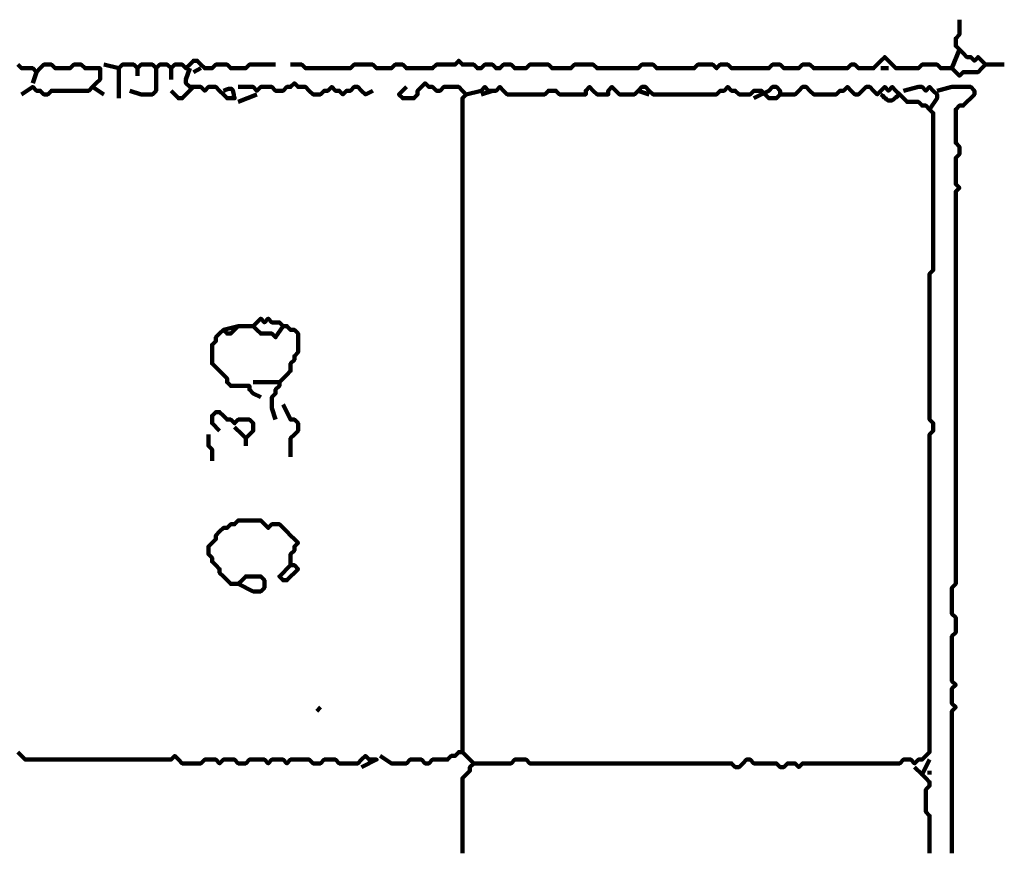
# Model space of a CAD drawing. Header units: metres. Extents: x 3221 to 4131, y 3282 to 4239.
# Tile 84 of 84: x 3335.48 to 3337.91, y 4233.48 to 4235.53. Entities that reach past the tile are written whole.
import ezdxf

# ---------------------------------------------------------------- set-up
doc = ezdxf.new("R2010")
doc.units = ezdxf.units.M
doc.layers.add('P', color=250, linetype='Continuous', lineweight=100)

msp = doc.modelspace()

# ---------------------------------------------------------------- linework, layer by layer
at = {"layer": 'P', "color": 0, "linetype": 'Continuous'}
for points in [[(3337.8031, 4235.5276), (3337.8031, 4235.4906), (3337.7938, 4235.4814), (3337.7938, 4235.4722), (3337.7938, 4235.463), (3337.8031, 4235.4537), (3337.8123, 4235.4445), (3337.8215, 4235.4353), (3337.8308, 4235.4353), (3337.84, 4235.426), (3337.8492, 4235.4353), (3337.8585, 4235.426), (3337.8677, 4235.4168), (3337.8585, 4235.4076), (3337.8492, 4235.3983), (3337.84, 4235.3983), (3337.8308, 4235.3983), (3337.8215, 4235.3983), (3337.8123, 4235.3983), (3337.8031, 4235.3891), (3337.7938, 4235.3983), (3337.7846, 4235.4076), (3337.7754, 4235.4076), (3337.7661, 4235.4076), (3337.7569, 4235.4076), (3337.7477, 4235.4168), (3337.7385, 4235.4168), (3337.7292, 4235.4168), (3337.72, 4235.4168), (3337.7108, 4235.4168), (3337.7015, 4235.4076), (3337.6923, 4235.4076), (3337.6831, 4235.4076), (3337.6738, 4235.4076), (3337.6646, 4235.4076), (3337.6554, 4235.4076), (3337.6461, 4235.4076), (3337.6369, 4235.4168), (3337.6277, 4235.426), (3337.6185, 4235.4353), (3337.6092, 4235.426), (3337.6, 4235.4168), (3337.5908, 4235.4076), (3337.5815, 4235.4076), (3337.5723, 4235.4076), (3337.5631, 4235.4076), (3337.5538, 4235.4076), (3337.5446, 4235.4168), (3337.5354, 4235.4168), (3337.5261, 4235.4076), (3337.5169, 4235.4076), (3337.5077, 4235.4076), (3337.4985, 4235.4076), (3337.4892, 4235.4076), (3337.48, 4235.4076), (3337.4708, 4235.4076), (3337.4615, 4235.4076), (3337.4523, 4235.4076), (3337.4431, 4235.4076), (3337.4338, 4235.4168), (3337.4246, 4235.4168), (3337.4154, 4235.4168), (3337.4061, 4235.4076), (3337.3969, 4235.4076), (3337.3877, 4235.4076), (3337.3785, 4235.4076), (3337.3692, 4235.4076), (3337.36, 4235.4168), (3337.3508, 4235.4168), (3337.3415, 4235.4168), (3337.3323, 4235.4076), (3337.3231, 4235.4076), (3337.3138, 4235.4076), (3337.3046, 4235.4076), (3337.2954, 4235.4076), (3337.2861, 4235.4076), (3337.2769, 4235.4076), (3337.2677, 4235.4076), (3337.2585, 4235.4076), (3337.2492, 4235.4076), (3337.24, 4235.4076), (3337.2308, 4235.4168), (3337.2215, 4235.4168), (3337.2123, 4235.4168), (3337.2031, 4235.4076), (3337.1938, 4235.4168), (3337.1846, 4235.4168), (3337.1754, 4235.4168), (3337.1661, 4235.4168), (3337.1569, 4235.4168), (3337.1477, 4235.4076), (3337.1385, 4235.4076), (3337.1292, 4235.4076), (3337.12, 4235.4076), (3337.1108, 4235.4076), (3337.1015, 4235.4076), (3337.0923, 4235.4076), (3337.0831, 4235.4076), (3337.0738, 4235.4076), (3337.0646, 4235.4076), (3337.0554, 4235.4076), (3337.0461, 4235.4168), (3337.0369, 4235.4168), (3337.0277, 4235.4168), (3337.0185, 4235.4168), (3337.0092, 4235.4076), (3337, 4235.4076), (3336.9908, 4235.4076), (3336.9815, 4235.4076), (3336.9723, 4235.4076), (3336.9631, 4235.4076), (3336.9538, 4235.4076), (3336.9446, 4235.4076), (3336.9354, 4235.4076), (3336.9261, 4235.4076), (3336.9169, 4235.4076), (3336.9077, 4235.4076), (3336.8985, 4235.4168), (3336.8892, 4235.4168), (3336.88, 4235.4168), (3336.8708, 4235.4168), (3336.8615, 4235.4168), (3336.8523, 4235.4168), (3336.8431, 4235.4076), (3336.8338, 4235.4076), (3336.8246, 4235.4076), (3336.8154, 4235.4076), (3336.8061, 4235.4076), (3336.7969, 4235.4076), (3336.7877, 4235.4168), (3336.7785, 4235.4168), (3336.7692, 4235.4168), (3336.76, 4235.4168), (3336.7508, 4235.4168), (3336.7415, 4235.4168), (3336.7323, 4235.4076), (3336.7231, 4235.4076), (3336.7138, 4235.4076), (3336.7046, 4235.4076), (3336.6954, 4235.4168), (3336.6861, 4235.4168), (3336.6769, 4235.4168), (3336.6677, 4235.4076), (3336.6585, 4235.4076), (3336.6492, 4235.4168), (3336.64, 4235.4168), (3336.6308, 4235.4168), (3336.6215, 4235.4076), (3336.6123, 4235.4076), (3336.6031, 4235.4168), (3336.5938, 4235.4168), (3336.5846, 4235.4168), (3336.5754, 4235.4168), (3336.5661, 4235.426), (3336.5569, 4235.4168), (3336.5477, 4235.4168), (3336.5385, 4235.4168), (3336.5292, 4235.4168), (3336.52, 4235.4168), (3336.5108, 4235.4168), (3336.5015, 4235.4076), (3336.4923, 4235.4076), (3336.4831, 4235.4076), (3336.4738, 4235.4076), (3336.4646, 4235.4076), (3336.4554, 4235.4076), (3336.4461, 4235.4076), (3336.4369, 4235.4076), (3336.4277, 4235.4168), (3336.4185, 4235.4168), (3336.4092, 4235.4168), (3336.4, 4235.4076), (3336.3908, 4235.4076), (3336.3815, 4235.4076), (3336.3723, 4235.4076), (3336.3631, 4235.4076), (3336.3538, 4235.4168), (3336.3446, 4235.4168), (3336.3354, 4235.4168), (3336.3261, 4235.4168), (3336.3169, 4235.4168), (3336.3077, 4235.4168), (3336.2985, 4235.4076), (3336.2892, 4235.4076), (3336.28, 4235.4076), (3336.2708, 4235.4076), (3336.2615, 4235.4076), (3336.2523, 4235.4076), (3336.2431, 4235.4076), (3336.2338, 4235.4076), (3336.2246, 4235.4076), (3336.2154, 4235.4076), (3336.2061, 4235.4076), (3336.1969, 4235.4076), (3336.1877, 4235.4076), (3336.1785, 4235.4168), (3336.1508, 4235.4168)], [(3337.8031, 4235.4537), (3337.7846, 4235.4076)], [(3335.4769, 4235.4168), (3335.4861, 4235.4076), (3335.4954, 4235.4076), (3335.5046, 4235.4076), (3335.5138, 4235.4076), (3335.5231, 4235.3983), (3335.5323, 4235.4076), (3335.5415, 4235.4168), (3335.5508, 4235.4168), (3335.56, 4235.4168), (3335.5692, 4235.4076), (3335.5785, 4235.4076), (3335.5877, 4235.4076), (3335.5969, 4235.4076), (3335.6061, 4235.4076), (3335.6154, 4235.4168), (3335.6246, 4235.4168), (3335.6338, 4235.4168), (3335.6431, 4235.4076), (3335.6523, 4235.4076), (3335.6615, 4235.4076), (3335.6708, 4235.4076), (3335.68, 4235.4076), (3335.68, 4235.3983), (3335.68, 4235.3891), (3335.68, 4235.3799), (3335.6708, 4235.3706), (3335.6615, 4235.3614), (3335.6523, 4235.3522), (3335.6431, 4235.3522), (3335.6338, 4235.3522), (3335.6246, 4235.3522), (3335.6154, 4235.3522), (3335.6061, 4235.3522), (3335.5969, 4235.3522), (3335.5877, 4235.3522), (3335.5785, 4235.3522), (3335.5692, 4235.3522), (3335.56, 4235.3522), (3335.5508, 4235.343), (3335.5415, 4235.343), (3335.5323, 4235.3522), (3335.5231, 4235.3522), (3335.5138, 4235.3614), (3335.4861, 4235.343)], [(3335.6892, 4235.4168), (3335.7261, 4235.4076), (3335.7354, 4235.4168), (3335.7446, 4235.4168), (3335.7538, 4235.4168), (3335.7631, 4235.4168), (3335.7723, 4235.4076), (3335.7815, 4235.4168), (3335.7908, 4235.4168), (3335.8, 4235.4168), (3335.8092, 4235.4168), (3335.8185, 4235.4076), (3335.8277, 4235.4168), (3335.8369, 4235.4168), (3335.8461, 4235.4168), (3335.8554, 4235.4076), (3335.8646, 4235.4168), (3335.8738, 4235.4168), (3335.8831, 4235.4168), (3335.8923, 4235.4076), (3335.9015, 4235.4168), (3335.9108, 4235.426), (3335.92, 4235.426), (3335.9292, 4235.4168), (3335.9385, 4235.4076), (3335.9477, 4235.4076), (3335.9569, 4235.4076), (3335.9661, 4235.4168), (3335.9754, 4235.4168), (3335.9846, 4235.4168), (3335.9938, 4235.4168), (3336.0031, 4235.4076), (3336.0123, 4235.4076), (3336.0215, 4235.4076), (3336.0308, 4235.4076), (3336.04, 4235.4076), (3336.0492, 4235.4168), (3336.0585, 4235.4168), (3336.0677, 4235.4168), (3336.0769, 4235.4168), (3336.1138, 4235.4168)], [(3335.7261, 4235.4076), (3335.7261, 4235.3799), (3335.7261, 4235.3706), (3335.7261, 4235.3337)], [(3335.8185, 4235.4076), (3335.8185, 4235.3706), (3335.8185, 4235.3614), (3335.8185, 4235.3522), (3335.8092, 4235.343), (3335.8, 4235.343), (3335.7908, 4235.343), (3335.7815, 4235.343), (3335.7538, 4235.3522)], [(3335.7723, 4235.4076), (3335.7723, 4235.3891)], [(3335.8554, 4235.4076), (3335.8554, 4235.3799)], [(3335.9015, 4235.4076), (3335.8923, 4235.3799), (3335.8923, 4235.3706), (3335.9015, 4235.3614), (3335.9108, 4235.3614), (3335.92, 4235.3614), (3335.9292, 4235.3614), (3335.9385, 4235.3522), (3335.9477, 4235.3614), (3335.9569, 4235.3614), (3335.9661, 4235.3614), (3335.9754, 4235.3522), (3335.9846, 4235.343), (3335.9938, 4235.3337), (3336.0031, 4235.3337), (3336.0123, 4235.3337), (3336.0108, 4235.3383), (3336.0108, 4235.343), (3336.0092, 4235.3491), (3336.0077, 4235.3537), (3336.0046, 4235.3568), (3336.0015, 4235.3568), (3335.9985, 4235.3568), (3335.9923, 4235.3553), (3335.9892, 4235.3537), (3335.9846, 4235.3522)], [(3335.9108, 4235.3983), (3335.9292, 4235.4076)], [(3337.6092, 4235.4076), (3337.6277, 4235.4076)], [(3337.8677, 4235.4168), (3337.9138, 4235.4168)], [(3335.5231, 4235.3983), (3335.5138, 4235.3706)], [(3335.6615, 4235.3614), (3335.6892, 4235.343)], [(3335.9108, 4235.3614), (3335.8923, 4235.343), (3335.8831, 4235.3337), (3335.8738, 4235.3337), (3335.8554, 4235.3522)], [(3336.0215, 4235.3614), (3336.0585, 4235.3614), (3336.0677, 4235.3522), (3336.0769, 4235.3614), (3336.0861, 4235.3614), (3336.0954, 4235.3614), (3336.1046, 4235.3614), (3336.1138, 4235.3522), (3336.1231, 4235.3522), (3336.1323, 4235.3522), (3336.1415, 4235.3614), (3336.1508, 4235.3614), (3336.16, 4235.3706), (3336.1692, 4235.3614), (3336.1785, 4235.3614), (3336.1877, 4235.3614), (3336.1969, 4235.3522), (3336.2061, 4235.343), (3336.2154, 4235.343), (3336.2246, 4235.343), (3336.2338, 4235.3522), (3336.2431, 4235.3522), (3336.2523, 4235.3614), (3336.2615, 4235.3522), (3336.2708, 4235.3522), (3336.28, 4235.343), (3336.2892, 4235.3522), (3336.2985, 4235.3522), (3336.3077, 4235.3614), (3336.3169, 4235.3614), (3336.3261, 4235.3522), (3336.3354, 4235.343), (3336.3538, 4235.3522)], [(3336.4369, 4235.3614), (3336.4185, 4235.343), (3336.4277, 4235.3337), (3336.4369, 4235.3337), (3336.4461, 4235.3337), (3336.4554, 4235.3337), (3336.4646, 4235.343), (3336.4646, 4235.3522), (3336.4738, 4235.3614), (3336.4831, 4235.3706), (3336.4923, 4235.3614), (3336.5015, 4235.3614), (3336.5108, 4235.3522), (3336.52, 4235.3522), (3336.5292, 4235.3614), (3336.5385, 4235.3614), (3336.5477, 4235.3614), (3336.5569, 4235.3614), (3336.5661, 4235.3614), (3336.5754, 4235.3522), (3336.5846, 4235.343), (3336.5754, 4235.3337), (3336.5754, 4235.3245), (3336.5754, 4235.3153), (3336.5754, 4235.306), (3336.5754, 4235.2968), (3336.5754, 4235.2876), (3336.5754, 4235.2783), (3336.5754, 4235.2691), (3336.5754, 4235.2599), (3336.5754, 4235.2506), (3336.5754, 4235.2414), (3336.5754, 4235.2322), (3336.5754, 4235.223), (3336.5754, 4235.2137), (3336.5754, 4235.2045), (3336.5754, 4235.1953), (3336.5754, 4235.186), (3336.5754, 4235.1768), (3336.5754, 4235.1676), (3336.5754, 4235.1583), (3336.5754, 4235.1491), (3336.5754, 4235.1399), (3336.5754, 4235.1306), (3336.5754, 4235.1214), (3336.5754, 4235.1122), (3336.5754, 4235.103), (3336.5754, 4235.0937), (3336.5754, 4235.0845), (3336.5754, 4235.0753), (3336.5754, 4235.066), (3336.5754, 4235.0568), (3336.5754, 4235.0476), (3336.5754, 4235.0383), (3336.5754, 4235.0291), (3336.5754, 4235.0199), (3336.5754, 4235.0106), (3336.5754, 4235.0014), (3336.5754, 4234.9922), (3336.5754, 4234.983), (3336.5754, 4234.9737), (3336.5754, 4234.9645), (3336.5754, 4234.9553), (3336.5754, 4234.946), (3336.5754, 4234.9368), (3336.5754, 4234.9276), (3336.5754, 4234.9183), (3336.5754, 4234.9091), (3336.5754, 4234.8999), (3336.5754, 4234.8906), (3336.5754, 4234.8814), (3336.5754, 4234.8722), (3336.5754, 4234.863), (3336.5754, 4234.8537), (3336.5754, 4234.8445), (3336.5754, 4234.8353), (3336.5754, 4234.826), (3336.5754, 4234.8168), (3336.5754, 4234.8076), (3336.5754, 4234.7983), (3336.5754, 4234.7891), (3336.5754, 4234.7799), (3336.5754, 4234.7706), (3336.5754, 4234.7614), (3336.5754, 4234.7522), (3336.5754, 4234.743), (3336.5754, 4234.7337), (3336.5754, 4234.7245), (3336.5754, 4234.7153), (3336.5754, 4234.706), (3336.5754, 4234.6968), (3336.5754, 4234.6876), (3336.5754, 4234.6783), (3336.5754, 4234.6691), (3336.5754, 4234.6599), (3336.5754, 4234.6506), (3336.5754, 4234.6414), (3336.5754, 4234.6322), (3336.5754, 4234.623), (3336.5754, 4234.6137), (3336.5754, 4234.6045), (3336.5754, 4234.5953), (3336.5754, 4234.586), (3336.5754, 4234.5768), (3336.5754, 4234.5676), (3336.5754, 4234.5583), (3336.5754, 4234.5491), (3336.5754, 4234.5399), (3336.5754, 4234.5306), (3336.5754, 4234.5214), (3336.5754, 4234.5122), (3336.5754, 4234.503), (3336.5754, 4234.4937), (3336.5754, 4234.4845), (3336.5754, 4234.4753), (3336.5754, 4234.466), (3336.5754, 4234.4568), (3336.5754, 4234.4476), (3336.5754, 4234.4383), (3336.5754, 4234.4291), (3336.5754, 4234.4199), (3336.5754, 4234.4106), (3336.5754, 4234.4014), (3336.5754, 4234.3922), (3336.5754, 4234.383), (3336.5754, 4234.3737), (3336.5754, 4234.3645), (3336.5754, 4234.3553), (3336.5754, 4234.346), (3336.5754, 4234.3368), (3336.5754, 4234.3276), (3336.5754, 4234.3183), (3336.5754, 4234.3091), (3336.5754, 4234.2999), (3336.5754, 4234.2906), (3336.5754, 4234.2814), (3336.5754, 4234.2722), (3336.5754, 4234.263), (3336.5754, 4234.2537), (3336.5754, 4234.2445), (3336.5754, 4234.2353), (3336.5754, 4234.226), (3336.5754, 4234.2168), (3336.5754, 4234.2076), (3336.5754, 4234.1983), (3336.5754, 4234.1891), (3336.5754, 4234.1799), (3336.5754, 4234.1706), (3336.5754, 4234.1614), (3336.5754, 4234.1522), (3336.5754, 4234.143), (3336.5754, 4234.1337), (3336.5754, 4234.1245), (3336.5754, 4234.1153), (3336.5754, 4234.106), (3336.5754, 4234.0968), (3336.5754, 4234.0876), (3336.5754, 4234.0783), (3336.5754, 4234.0691), (3336.5754, 4234.0599), (3336.5754, 4234.0506), (3336.5754, 4234.0414), (3336.5754, 4234.0322), (3336.5754, 4234.023), (3336.5754, 4234.0137), (3336.5754, 4234.0045), (3336.5754, 4233.9953), (3336.5754, 4233.986), (3336.5754, 4233.9768), (3336.5754, 4233.9676), (3336.5754, 4233.9583), (3336.5754, 4233.9491), (3336.5754, 4233.9399), (3336.5754, 4233.9306), (3336.5754, 4233.9214), (3336.5754, 4233.9122), (3336.5754, 4233.903), (3336.5754, 4233.8937), (3336.5754, 4233.8845), (3336.5754, 4233.8753), (3336.5754, 4233.866), (3336.5754, 4233.8568), (3336.5754, 4233.8476), (3336.5754, 4233.8383), (3336.5754, 4233.8291), (3336.5754, 4233.8199), (3336.5754, 4233.8106), (3336.5754, 4233.8014), (3336.5754, 4233.7922), (3336.5754, 4233.783), (3336.5754, 4233.7737), (3336.5754, 4233.7645), (3336.5754, 4233.7553), (3336.5754, 4233.746), (3336.5754, 4233.7368), (3336.5754, 4233.7276), (3336.5754, 4233.7183), (3336.5661, 4233.7183), (3336.5569, 4233.7091), (3336.5477, 4233.7091), (3336.5385, 4233.6999), (3336.5292, 4233.6999), (3336.52, 4233.6999), (3336.5108, 4233.6999), (3336.5015, 4233.6999), (3336.4923, 4233.6906), (3336.4831, 4233.6906), (3336.4738, 4233.6999), (3336.4646, 4233.6999), (3336.4554, 4233.6999), (3336.4461, 4233.6999), (3336.4369, 4233.6906), (3336.4277, 4233.6906), (3336.4185, 4233.6906), (3336.4092, 4233.6906), (3336.4, 4233.6906), (3336.3723, 4233.7091)], [(3337.36, 4235.343), (3337.3969, 4235.343), (3337.4061, 4235.3522), (3337.4154, 4235.3614), (3337.4246, 4235.3614), (3337.4338, 4235.3522), (3337.4431, 4235.343), (3337.4523, 4235.343), (3337.4615, 4235.343), (3337.4708, 4235.343), (3337.48, 4235.343), (3337.4892, 4235.343), (3337.4985, 4235.343), (3337.5077, 4235.3522), (3337.5169, 4235.3522), (3337.5261, 4235.3614), (3337.5354, 4235.3522), (3337.5446, 4235.343), (3337.5538, 4235.343), (3337.5631, 4235.3522), (3337.5723, 4235.3614), (3337.5815, 4235.3614), (3337.5908, 4235.3522), (3337.6, 4235.343), (3337.6092, 4235.3522), (3337.6185, 4235.3614), (3337.6277, 4235.3522), (3337.6369, 4235.3614), (3337.6461, 4235.3522), (3337.6554, 4235.343), (3337.6646, 4235.3337), (3337.6738, 4235.3245), (3337.6831, 4235.3245), (3337.6923, 4235.3245), (3337.7015, 4235.3245), (3337.7108, 4235.3153), (3337.72, 4235.3153), (3337.7292, 4235.306), (3337.7385, 4235.2968), (3337.7385, 4235.2876), (3337.7385, 4235.2783), (3337.7385, 4235.2691), (3337.7385, 4235.2599), (3337.7385, 4235.2506), (3337.7385, 4235.2414), (3337.7385, 4235.2322), (3337.7385, 4235.223), (3337.7385, 4235.2137), (3337.7385, 4235.2045), (3337.7385, 4235.1953), (3337.7385, 4235.186), (3337.7385, 4235.1768), (3337.7385, 4235.1676), (3337.7385, 4235.1583), (3337.7385, 4235.1491), (3337.7385, 4235.1399), (3337.7385, 4235.1306), (3337.7385, 4235.1214), (3337.7385, 4235.1122), (3337.7385, 4235.103), (3337.7385, 4235.0937), (3337.7385, 4235.0845), (3337.7385, 4235.0753), (3337.7385, 4235.066), (3337.7385, 4235.0568), (3337.7385, 4235.0476), (3337.7385, 4235.0383), (3337.7385, 4235.0291), (3337.7385, 4235.0199), (3337.7385, 4235.0106), (3337.7385, 4235.0014), (3337.7385, 4234.9922), (3337.7385, 4234.983), (3337.7385, 4234.9737), (3337.7385, 4234.9645), (3337.7385, 4234.9553), (3337.7385, 4234.946), (3337.7385, 4234.9368), (3337.7385, 4234.9276), (3337.7385, 4234.9183), (3337.7385, 4234.9091), (3337.7292, 4234.8999), (3337.7292, 4234.8906), (3337.7292, 4234.8814), (3337.7292, 4234.8722), (3337.7292, 4234.863), (3337.7292, 4234.8537), (3337.7292, 4234.8445), (3337.7292, 4234.8353), (3337.7292, 4234.826), (3337.7292, 4234.8168), (3337.7292, 4234.8076), (3337.7292, 4234.7983), (3337.7292, 4234.7891), (3337.7292, 4234.7799), (3337.7292, 4234.7706), (3337.7292, 4234.7614), (3337.7292, 4234.7522), (3337.7292, 4234.743), (3337.7292, 4234.7337), (3337.7292, 4234.7245), (3337.7292, 4234.7153), (3337.7292, 4234.706), (3337.7292, 4234.6968), (3337.7292, 4234.6876), (3337.7292, 4234.6783), (3337.7292, 4234.6691), (3337.7292, 4234.6599), (3337.7292, 4234.6506), (3337.7292, 4234.6414), (3337.7292, 4234.6322), (3337.7292, 4234.623), (3337.7292, 4234.6137), (3337.7292, 4234.6045), (3337.7292, 4234.5953), (3337.7292, 4234.586), (3337.7292, 4234.5768), (3337.7292, 4234.5676), (3337.7292, 4234.5583), (3337.7292, 4234.5491), (3337.7292, 4234.5399), (3337.7385, 4234.5306), (3337.7385, 4234.5214), (3337.7385, 4234.5122), (3337.7292, 4234.503), (3337.7292, 4234.4937), (3337.7292, 4234.4845), (3337.7292, 4234.4753), (3337.7292, 4234.466), (3337.7292, 4234.4568), (3337.7292, 4234.4476), (3337.7292, 4234.4383), (3337.7292, 4234.4291), (3337.7292, 4234.4199), (3337.7292, 4234.4106), (3337.7292, 4234.4014), (3337.7292, 4234.3922), (3337.7292, 4234.383), (3337.7292, 4234.3737), (3337.7292, 4234.3645), (3337.7292, 4234.3553), (3337.7292, 4234.346), (3337.7292, 4234.3368), (3337.7292, 4234.3276), (3337.7292, 4234.3183), (3337.7292, 4234.3091), (3337.7292, 4234.2999), (3337.7292, 4234.2906), (3337.7292, 4234.2814), (3337.7292, 4234.2722), (3337.7292, 4234.263), (3337.7292, 4234.2537), (3337.7292, 4234.2445), (3337.7292, 4234.2353), (3337.7292, 4234.226), (3337.7292, 4234.2168), (3337.7292, 4234.2076), (3337.7292, 4234.1983), (3337.7292, 4234.1891), (3337.7292, 4234.1799), (3337.7292, 4234.1706), (3337.7292, 4234.1614), (3337.7292, 4234.1522), (3337.7292, 4234.143), (3337.7292, 4234.1337), (3337.7292, 4234.1245), (3337.7292, 4234.1153), (3337.7292, 4234.106), (3337.7292, 4234.0968), (3337.7292, 4234.0876), (3337.7292, 4234.0783), (3337.7292, 4234.0691), (3337.7292, 4234.0599), (3337.7292, 4234.0506), (3337.7292, 4234.0414), (3337.7292, 4234.0322), (3337.7292, 4234.023), (3337.7292, 4234.0137), (3337.7292, 4234.0045), (3337.7292, 4233.9953), (3337.7292, 4233.986), (3337.7292, 4233.9768), (3337.7292, 4233.9676), (3337.7292, 4233.9583), (3337.7292, 4233.9491), (3337.7292, 4233.9399), (3337.7292, 4233.9306), (3337.7292, 4233.9214), (3337.7292, 4233.9122), (3337.7292, 4233.903), (3337.7292, 4233.8937), (3337.7292, 4233.8845), (3337.7292, 4233.8753), (3337.7292, 4233.866), (3337.7292, 4233.8568), (3337.7292, 4233.8476), (3337.7292, 4233.8383), (3337.7292, 4233.8291), (3337.7292, 4233.8199), (3337.7292, 4233.8106), (3337.7292, 4233.8014), (3337.7292, 4233.7922), (3337.7292, 4233.783), (3337.7292, 4233.7737), (3337.7292, 4233.7645), (3337.7292, 4233.7553), (3337.7292, 4233.746), (3337.7292, 4233.7368), (3337.7292, 4233.7276), (3337.7292, 4233.7183), (3337.72, 4233.7091), (3337.7108, 4233.6999), (3337.7015, 4233.6999), (3337.6923, 4233.6906), (3337.6831, 4233.6999), (3337.6738, 4233.6999), (3337.6646, 4233.6999), (3337.6554, 4233.6906), (3337.6461, 4233.6906), (3337.6369, 4233.6906), (3337.6277, 4233.6906), (3337.6185, 4233.6906), (3337.6092, 4233.6906), (3337.6, 4233.6906), (3337.5908, 4233.6906), (3337.5815, 4233.6906), (3337.5723, 4233.6906), (3337.5631, 4233.6906), (3337.5538, 4233.6906), (3337.5446, 4233.6906), (3337.5354, 4233.6906), (3337.5261, 4233.6906), (3337.5169, 4233.6906), (3337.5077, 4233.6906), (3337.4985, 4233.6906), (3337.4892, 4233.6906), (3337.48, 4233.6906), (3337.4708, 4233.6906), (3337.4615, 4233.6906), (3337.4523, 4233.6906), (3337.4431, 4233.6906), (3337.4338, 4233.6906), (3337.4246, 4233.6906), (3337.4154, 4233.6906), (3337.4061, 4233.6814), (3337.3969, 4233.6906), (3337.3877, 4233.6906), (3337.3785, 4233.6906), (3337.3692, 4233.6814), (3337.36, 4233.6814), (3337.3508, 4233.6906), (3337.3415, 4233.6906), (3337.3323, 4233.6906), (3337.3231, 4233.6906), (3337.3138, 4233.6906), (3337.3046, 4233.6906), (3337.2954, 4233.6906), (3337.2861, 4233.6999), (3337.2769, 4233.6999), (3337.2677, 4233.6906), (3337.2585, 4233.6814), (3337.2492, 4233.6814), (3337.24, 4233.6906), (3337.2308, 4233.6906), (3337.2215, 4233.6906), (3337.2123, 4233.6906), (3337.2031, 4233.6906), (3337.1938, 4233.6906), (3337.1846, 4233.6906), (3337.1754, 4233.6906), (3337.1661, 4233.6906), (3337.1569, 4233.6906), (3337.1477, 4233.6906), (3337.1385, 4233.6906), (3337.1292, 4233.6906), (3337.12, 4233.6906), (3337.1108, 4233.6906), (3337.1015, 4233.6906), (3337.0923, 4233.6906), (3337.0831, 4233.6906), (3337.0738, 4233.6906), (3337.0646, 4233.6906), (3337.0554, 4233.6906), (3337.0461, 4233.6906), (3337.0369, 4233.6906), (3337.0277, 4233.6906), (3337.0185, 4233.6906), (3337.0092, 4233.6906), (3337, 4233.6906), (3336.9908, 4233.6906), (3336.9815, 4233.6906), (3336.9723, 4233.6906), (3336.9631, 4233.6906), (3336.9538, 4233.6906), (3336.9446, 4233.6906), (3336.9354, 4233.6906), (3336.9261, 4233.6906), (3336.9169, 4233.6906), (3336.9077, 4233.6906), (3336.8985, 4233.6906), (3336.8892, 4233.6906), (3336.88, 4233.6906), (3336.8708, 4233.6906), (3336.8615, 4233.6906), (3336.8523, 4233.6906), (3336.8431, 4233.6906), (3336.8338, 4233.6906), (3336.8246, 4233.6906), (3336.8154, 4233.6906), (3336.8061, 4233.6906), (3336.7969, 4233.6906), (3336.7877, 4233.6906), (3336.7785, 4233.6906), (3336.7692, 4233.6906), (3336.76, 4233.6906), (3336.7508, 4233.6906), (3336.7415, 4233.6906), (3336.7323, 4233.6999), (3336.7231, 4233.6999), (3336.7138, 4233.6999), (3336.7046, 4233.6999), (3336.6954, 4233.6906), (3336.6861, 4233.6906), (3336.6769, 4233.6906), (3336.6677, 4233.6906), (3336.6585, 4233.6906), (3336.6492, 4233.6906), (3336.64, 4233.6906), (3336.6308, 4233.6906), (3336.6215, 4233.6906), (3336.6123, 4233.6906), (3336.6031, 4233.6906), (3336.5938, 4233.6814), (3336.5938, 4233.6722), (3336.5846, 4233.663), (3336.5754, 4233.6537), (3336.5754, 4233.6445), (3336.5754, 4233.6353), (3336.5754, 4233.626), (3336.5754, 4233.6168), (3336.5754, 4233.6076), (3336.5754, 4233.5983), (3336.5754, 4233.5891), (3336.5754, 4233.5799), (3336.5754, 4233.5706), (3336.5754, 4233.5614), (3336.5754, 4233.5522), (3336.5754, 4233.543), (3336.5754, 4233.5337), (3336.5754, 4233.5245), (3336.5754, 4233.5153), (3336.5754, 4233.506), (3336.5754, 4233.4968), (3336.5754, 4233.4876), (3336.5754, 4233.4783), (3336.5754, 4233.4691)], [(3336.5846, 4235.343), (3336.6215, 4235.3522), (3336.6308, 4235.3614), (3336.64, 4235.3522), (3336.6492, 4235.3522), (3336.6585, 4235.3522), (3336.6677, 4235.3614), (3336.6769, 4235.3522), (3336.6861, 4235.343), (3336.6954, 4235.343), (3336.7046, 4235.343), (3336.7138, 4235.343), (3336.7231, 4235.343), (3336.7323, 4235.343), (3336.7415, 4235.343), (3336.7508, 4235.343), (3336.76, 4235.343), (3336.7692, 4235.343), (3336.7785, 4235.343), (3336.7877, 4235.3522), (3336.7969, 4235.3522), (3336.8061, 4235.3522), (3336.8154, 4235.343), (3336.8246, 4235.343), (3336.8338, 4235.343), (3336.8431, 4235.343), (3336.8523, 4235.343), (3336.8615, 4235.343), (3336.8708, 4235.343), (3336.88, 4235.343), (3336.88, 4235.3522), (3336.8892, 4235.3614), (3336.8985, 4235.3522), (3336.9077, 4235.343), (3336.9169, 4235.343), (3336.9261, 4235.343), (3336.9354, 4235.343), (3336.9354, 4235.3522), (3336.9446, 4235.3614), (3336.9538, 4235.3522), (3336.9631, 4235.343), (3336.9723, 4235.343), (3336.9815, 4235.343), (3336.9908, 4235.343), (3337, 4235.343), (3337.0092, 4235.3522), (3337.0185, 4235.3614), (3337.0277, 4235.3614), (3337.0369, 4235.3522), (3337.0461, 4235.343), (3337.0554, 4235.343), (3337.0646, 4235.343), (3337.0738, 4235.343), (3337.0831, 4235.343), (3337.0923, 4235.343), (3337.1015, 4235.343), (3337.1108, 4235.343), (3337.12, 4235.343), (3337.1292, 4235.343), (3337.1385, 4235.343), (3337.1477, 4235.343), (3337.1569, 4235.343), (3337.1661, 4235.343), (3337.1754, 4235.343), (3337.1846, 4235.343), (3337.1938, 4235.343), (3337.2031, 4235.343), (3337.2123, 4235.3522), (3337.2215, 4235.3522), (3337.2308, 4235.3614), (3337.24, 4235.3522), (3337.2492, 4235.3522), (3337.2585, 4235.343), (3337.2677, 4235.343), (3337.2769, 4235.343), (3337.2861, 4235.343), (3337.2954, 4235.3522), (3337.3046, 4235.3522), (3337.3138, 4235.3522), (3337.3231, 4235.343), (3337.3323, 4235.3337), (3337.3415, 4235.3337), (3337.3508, 4235.3337), (3337.36, 4235.343), (3337.36, 4235.3522), (3337.3508, 4235.3614), (3337.3415, 4235.3614), (3337.3323, 4235.3522), (3337.2954, 4235.3337)], [(3337.6646, 4235.3522), (3337.7015, 4235.3614), (3337.7108, 4235.3614), (3337.72, 4235.3522), (3337.7292, 4235.3614), (3337.7385, 4235.3522), (3337.7477, 4235.343), (3337.7477, 4235.3337), (3337.7292, 4235.306)], [(3337.7477, 4235.3522), (3337.7846, 4235.3614), (3337.7938, 4235.3614), (3337.8031, 4235.3614), (3337.8123, 4235.3614), (3337.8215, 4235.3614), (3337.8308, 4235.3614), (3337.84, 4235.3522), (3337.84, 4235.343), (3337.8308, 4235.3337), (3337.8215, 4235.3245), (3337.8123, 4235.3153), (3337.8031, 4235.3153), (3337.7938, 4235.306), (3337.7938, 4235.2968), (3337.7938, 4235.2876), (3337.7938, 4235.2783), (3337.7938, 4235.2691), (3337.7938, 4235.2599), (3337.7938, 4235.2506), (3337.7938, 4235.2414), (3337.7938, 4235.2322), (3337.7938, 4235.223), (3337.8031, 4235.2137), (3337.8031, 4235.2045), (3337.8031, 4235.1953), (3337.7938, 4235.186), (3337.7938, 4235.1768), (3337.7938, 4235.1676), (3337.7938, 4235.1583), (3337.7938, 4235.1491), (3337.7938, 4235.1399), (3337.7938, 4235.1306), (3337.7938, 4235.1214), (3337.8031, 4235.1122), (3337.7938, 4235.103), (3337.7938, 4235.0937), (3337.7938, 4235.0845), (3337.7938, 4235.0753), (3337.7938, 4235.066), (3337.7938, 4235.0568), (3337.7938, 4235.0476), (3337.7938, 4235.0383), (3337.7938, 4235.0291), (3337.7938, 4235.0199), (3337.7938, 4235.0106), (3337.7938, 4235.0014), (3337.7938, 4234.9922), (3337.7938, 4234.983), (3337.7938, 4234.9737), (3337.7938, 4234.9645), (3337.7938, 4234.9553), (3337.7938, 4234.946), (3337.7938, 4234.9368), (3337.7938, 4234.9276), (3337.7938, 4234.9183), (3337.7938, 4234.9091), (3337.7938, 4234.8999), (3337.7938, 4234.8906), (3337.7938, 4234.8814), (3337.7938, 4234.8722), (3337.7938, 4234.863), (3337.7938, 4234.8537), (3337.7938, 4234.8445), (3337.7938, 4234.8353), (3337.7938, 4234.826), (3337.7938, 4234.8168), (3337.7938, 4234.8076), (3337.7938, 4234.7983), (3337.7938, 4234.7891), (3337.7938, 4234.7799), (3337.7938, 4234.7706), (3337.7938, 4234.7614), (3337.7938, 4234.7522), (3337.7938, 4234.743), (3337.7938, 4234.7337), (3337.7938, 4234.7245), (3337.7938, 4234.7153), (3337.7938, 4234.706), (3337.7938, 4234.6968), (3337.7938, 4234.6876), (3337.7938, 4234.6783), (3337.7938, 4234.6691), (3337.7938, 4234.6599), (3337.7938, 4234.6506), (3337.7938, 4234.6414), (3337.7938, 4234.6322), (3337.7938, 4234.623), (3337.7938, 4234.6137), (3337.7938, 4234.6045), (3337.7938, 4234.5953), (3337.7938, 4234.586), (3337.7938, 4234.5768), (3337.7938, 4234.5676), (3337.7938, 4234.5583), (3337.7938, 4234.5491), (3337.7938, 4234.5399), (3337.7938, 4234.5306), (3337.7938, 4234.5214), (3337.7938, 4234.5122), (3337.7938, 4234.503), (3337.7938, 4234.4937), (3337.7938, 4234.4845), (3337.7938, 4234.4753), (3337.7938, 4234.466), (3337.7938, 4234.4568), (3337.7938, 4234.4476), (3337.7938, 4234.4383), (3337.7938, 4234.4291), (3337.7938, 4234.4199), (3337.7938, 4234.4106), (3337.7938, 4234.4014), (3337.7938, 4234.3922), (3337.7938, 4234.383), (3337.7938, 4234.3737), (3337.7938, 4234.3645), (3337.7938, 4234.3553), (3337.7938, 4234.346), (3337.7938, 4234.3368), (3337.7938, 4234.3276), (3337.7938, 4234.3183), (3337.7938, 4234.3091), (3337.7938, 4234.2999), (3337.7938, 4234.2906), (3337.7938, 4234.2814), (3337.7938, 4234.2722), (3337.7938, 4234.263), (3337.7938, 4234.2537), (3337.7938, 4234.2445), (3337.7938, 4234.2353), (3337.7938, 4234.226), (3337.7938, 4234.2168), (3337.7938, 4234.2076), (3337.7938, 4234.1983), (3337.7938, 4234.1891), (3337.7938, 4234.1799), (3337.7938, 4234.1706), (3337.7938, 4234.1614), (3337.7938, 4234.1522), (3337.7938, 4234.143), (3337.7938, 4234.1337), (3337.7846, 4234.1245), (3337.7846, 4234.1153), (3337.7846, 4234.106), (3337.7846, 4234.0968), (3337.7846, 4234.0876), (3337.7846, 4234.0783), (3337.7846, 4234.0691), (3337.7846, 4234.0599), (3337.7938, 4234.0506), (3337.7938, 4234.0414), (3337.7938, 4234.0322), (3337.7938, 4234.023), (3337.7938, 4234.0137), (3337.7846, 4234.0045), (3337.7846, 4233.9953), (3337.7846, 4233.986), (3337.7846, 4233.9768), (3337.7846, 4233.9676), (3337.7846, 4233.9583), (3337.7846, 4233.9491), (3337.7846, 4233.9399), (3337.7846, 4233.9306), (3337.7846, 4233.9214), (3337.7846, 4233.9122), (3337.7846, 4233.903), (3337.7846, 4233.8937), (3337.7938, 4233.8845), (3337.7846, 4233.8753), (3337.7846, 4233.866), (3337.7846, 4233.8568), (3337.7846, 4233.8476), (3337.7846, 4233.8383), (3337.7938, 4233.8291), (3337.7846, 4233.8199), (3337.7846, 4233.8106), (3337.7846, 4233.8014), (3337.7846, 4233.7922), (3337.7846, 4233.783), (3337.7846, 4233.7737), (3337.7846, 4233.7645), (3337.7846, 4233.7553), (3337.7846, 4233.746), (3337.7846, 4233.7368), (3337.7846, 4233.7276), (3337.7846, 4233.7183), (3337.7846, 4233.7091), (3337.7846, 4233.6999), (3337.7846, 4233.6906), (3337.7846, 4233.6814), (3337.7846, 4233.6722), (3337.7846, 4233.663), (3337.7846, 4233.6537), (3337.7846, 4233.6445), (3337.7846, 4233.6353), (3337.7846, 4233.626), (3337.7846, 4233.6168), (3337.7846, 4233.6076), (3337.7846, 4233.5983), (3337.7846, 4233.5891), (3337.7846, 4233.5799), (3337.7846, 4233.5706), (3337.7846, 4233.5614), (3337.7846, 4233.5522), (3337.7846, 4233.543), (3337.7846, 4233.5337), (3337.7846, 4233.5245), (3337.7846, 4233.5153), (3337.7846, 4233.506), (3337.7846, 4233.4968), (3337.7846, 4233.4876), (3337.7846, 4233.4783), (3337.7846, 4233.4691)], [(3336.0677, 4235.343), (3336.0215, 4235.3245)], [(3336.6492, 4235.3522), (3336.6215, 4235.343)], [(3337.0092, 4235.3522), (3337.0369, 4235.343)], [(3337.6092, 4235.343), (3337.6138, 4235.3399), (3337.6169, 4235.3353), (3337.62, 4235.3337), (3337.6231, 4235.3306), (3337.6277, 4235.3276), (3337.6323, 4235.3276), (3337.6354, 4235.3276), (3337.64, 4235.3306), (3337.6431, 4235.3337), (3337.6461, 4235.3353), (3337.6508, 4235.3399), (3337.6554, 4235.343)], [(3335.9846, 4234.7614), (3336.0215, 4234.7706), (3336.0123, 4234.7614), (3336.0031, 4234.7522), (3335.9938, 4234.7522), (3335.9846, 4234.7614), (3335.9754, 4234.7522), (3335.9661, 4234.743), (3335.9661, 4234.7337), (3335.9569, 4234.7245), (3335.9569, 4234.7153), (3335.9569, 4234.706), (3335.9569, 4234.6968), (3335.9569, 4234.6876), (3335.9569, 4234.6783), (3335.9661, 4234.6691), (3335.9754, 4234.6599), (3335.9846, 4234.6506), (3335.9938, 4234.6414), (3335.9938, 4234.6322), (3336.0031, 4234.623), (3336.0123, 4234.623), (3336.0215, 4234.623), (3336.0308, 4234.623), (3336.04, 4234.623), (3336.0492, 4234.623), (3336.0492, 4234.6137), (3336.0585, 4234.6045), (3336.0769, 4234.5953)], [(3336.0215, 4234.7706), (3336.0585, 4234.7706)], [(3336.1323, 4234.7706), (3336.1138, 4234.743), (3336.1046, 4234.7522), (3336.0954, 4234.7522), (3336.0861, 4234.7522), (3336.0769, 4234.7522), (3336.0677, 4234.7614), (3336.0585, 4234.7706), (3336.0677, 4234.7799), (3336.0769, 4234.7891), (3336.0861, 4234.7799), (3336.0954, 4234.7891), (3336.1046, 4234.7799), (3336.1138, 4234.7799), (3336.1231, 4234.7799), (3336.1323, 4234.7706), (3336.1415, 4234.7706), (3336.1508, 4234.7614), (3336.16, 4234.7614), (3336.1692, 4234.7522), (3336.1692, 4234.743), (3336.1692, 4234.7337), (3336.1692, 4234.7245), (3336.1692, 4234.7153), (3336.1692, 4234.706), (3336.16, 4234.6968), (3336.16, 4234.6876), (3336.1508, 4234.6783), (3336.1508, 4234.6691), (3336.1508, 4234.6599), (3336.1415, 4234.6506), (3336.1323, 4234.6414), (3336.1231, 4234.6322), (3336.1231, 4234.623), (3336.1138, 4234.6137), (3336.1138, 4234.6045), (3336.1046, 4234.5953), (3336.1046, 4234.586), (3336.1046, 4234.5768), (3336.1046, 4234.5676), (3336.1138, 4234.5399)], [(3336.0585, 4234.6322), (3336.0769, 4234.6322), (3336.0861, 4234.6322), (3336.0954, 4234.6322), (3336.1231, 4234.6322)], [(3336.1323, 4234.5768), (3336.1508, 4234.5399), (3336.16, 4234.5399), (3336.1692, 4234.5306), (3336.1692, 4234.5214), (3336.1692, 4234.5122), (3336.16, 4234.503), (3336.1508, 4234.4937), (3336.1508, 4234.4476)], [(3335.9754, 4234.5122), (3335.9569, 4234.5306), (3335.9569, 4234.5399), (3335.9569, 4234.5491), (3335.9661, 4234.5583), (3335.9754, 4234.5583), (3335.9846, 4234.5491), (3335.9938, 4234.5399), (3336.0031, 4234.5399), (3336.0123, 4234.5306), (3336.0215, 4234.5399), (3336.0308, 4234.5399), (3336.04, 4234.5399), (3336.0492, 4234.5399), (3336.0585, 4234.5306), (3336.0585, 4234.5214), (3336.0585, 4234.5122), (3336.0492, 4234.503), (3336.04, 4234.4937), (3336.0308, 4234.503), (3336.0123, 4234.5214)], [(3335.9477, 4234.503), (3335.9477, 4234.4845), (3335.9477, 4234.4753), (3335.9569, 4234.466), (3335.9569, 4234.4383)], [(3336.04, 4234.4937), (3336.04, 4234.4753)], [(3336.0215, 4234.1337), (3336.0585, 4234.1153), (3336.0677, 4234.1153), (3336.0769, 4234.1153), (3336.0861, 4234.1245), (3336.0861, 4234.1337), (3336.0861, 4234.143), (3336.0769, 4234.1522), (3336.0677, 4234.1522), (3336.0585, 4234.1522), (3336.0492, 4234.1522), (3336.04, 4234.1522), (3336.0308, 4234.143), (3336.0215, 4234.1337), (3336.0123, 4234.1337), (3336.0031, 4234.1337), (3335.9938, 4234.143), (3335.9846, 4234.1522), (3335.9754, 4234.1614), (3335.9754, 4234.1706), (3335.9661, 4234.1799), (3335.9569, 4234.1891), (3335.9569, 4234.1983), (3335.9477, 4234.2076), (3335.9477, 4234.2168), (3335.9477, 4234.226), (3335.9569, 4234.2353), (3335.9661, 4234.2445), (3335.9661, 4234.2537), (3335.9754, 4234.263), (3335.9846, 4234.2722), (3335.9938, 4234.2722), (3336.0031, 4234.2814), (3336.0123, 4234.2814), (3336.0215, 4234.2906), (3336.0308, 4234.2906), (3336.04, 4234.2906), (3336.0492, 4234.2906), (3336.0585, 4234.2906), (3336.0677, 4234.2906), (3336.0769, 4234.2906), (3336.0861, 4234.2814), (3336.0954, 4234.2722), (3336.1046, 4234.2814), (3336.1138, 4234.2814), (3336.1231, 4234.2814), (3336.1323, 4234.2722), (3336.1415, 4234.263), (3336.1508, 4234.2537), (3336.16, 4234.2445), (3336.1692, 4234.2353), (3336.16, 4234.226), (3336.16, 4234.2168), (3336.1508, 4234.2076), (3336.1508, 4234.1983), (3336.1508, 4234.1891), (3336.1508, 4234.1799), (3336.16, 4234.1799), (3336.1692, 4234.1706), (3336.16, 4234.1614), (3336.1508, 4234.1522), (3336.1415, 4234.143), (3336.1323, 4234.143), (3336.1231, 4234.1522), (3336.1508, 4234.1799)], [(3336.2246, 4233.8291), (3336.2154, 4233.8199)], [(3335.4769, 4233.7183), (3335.4861, 4233.7091), (3335.4954, 4233.6999), (3335.5046, 4233.6999), (3335.5138, 4233.6999), (3335.5231, 4233.6999), (3335.5323, 4233.6999), (3335.5415, 4233.6999), (3335.5508, 4233.6999), (3335.56, 4233.6999), (3335.5692, 4233.6999), (3335.5785, 4233.6999), (3335.5877, 4233.6999), (3335.5969, 4233.6999), (3335.6061, 4233.6999), (3335.6154, 4233.6999), (3335.6246, 4233.6999), (3335.6338, 4233.6999), (3335.6431, 4233.6999), (3335.6523, 4233.6999), (3335.6615, 4233.6999), (3335.6708, 4233.6999), (3335.68, 4233.6999), (3335.6892, 4233.6999), (3335.6985, 4233.6999), (3335.7077, 4233.6999), (3335.7169, 4233.6999), (3335.7261, 4233.6999), (3335.7354, 4233.6999), (3335.7446, 4233.6999), (3335.7538, 4233.6999), (3335.7631, 4233.6999), (3335.7723, 4233.6999), (3335.7815, 4233.6999), (3335.7908, 4233.6999), (3335.8, 4233.6999), (3335.8092, 4233.6999), (3335.8185, 4233.6999), (3335.8277, 4233.6999), (3335.8369, 4233.6999), (3335.8461, 4233.6999), (3335.8554, 4233.6999), (3335.8646, 4233.7091), (3335.8738, 4233.6999), (3335.8831, 4233.6906), (3335.8923, 4233.6906), (3335.9015, 4233.6906), (3335.9108, 4233.6906), (3335.92, 4233.6906), (3335.9292, 4233.6906), (3335.9385, 4233.6999), (3335.9477, 4233.6999), (3335.9569, 4233.6999), (3335.9661, 4233.6999), (3335.9754, 4233.6906), (3335.9846, 4233.6999), (3335.9938, 4233.6999), (3336.0031, 4233.6999), (3336.0123, 4233.6999), (3336.0215, 4233.6906), (3336.0308, 4233.6906), (3336.04, 4233.6906), (3336.0492, 4233.6999), (3336.0585, 4233.6999), (3336.0677, 4233.6999), (3336.0769, 4233.6999), (3336.0861, 4233.6999), (3336.0954, 4233.6906), (3336.1046, 4233.6999), (3336.1138, 4233.6999), (3336.1231, 4233.6999), (3336.1323, 4233.6999), (3336.1415, 4233.6906), (3336.1508, 4233.6999), (3336.16, 4233.6999), (3336.1692, 4233.6999), (3336.1785, 4233.6999), (3336.1877, 4233.6999), (3336.1969, 4233.6999), (3336.2061, 4233.6906), (3336.2154, 4233.6906), (3336.2246, 4233.6906), (3336.2338, 4233.6999), (3336.2431, 4233.6999), (3336.2523, 4233.6999), (3336.2615, 4233.6999), (3336.2708, 4233.6906), (3336.28, 4233.6906), (3336.2892, 4233.6906), (3336.2985, 4233.6906), (3336.3077, 4233.6906), (3336.3169, 4233.6906), (3336.3261, 4233.6999), (3336.3354, 4233.7091), (3336.3446, 4233.6999), (3336.3538, 4233.6999), (3336.3631, 4233.6999), (3336.3261, 4233.6814)], [(3336.5754, 4233.7183), (3336.6031, 4233.6906)], [(3337.7292, 4233.6999), (3337.7108, 4233.663), (3337.72, 4233.6537), (3337.7292, 4233.6445), (3337.7292, 4233.6353), (3337.72, 4233.626), (3337.72, 4233.6168), (3337.72, 4233.6076), (3337.72, 4233.5983), (3337.72, 4233.5891), (3337.72, 4233.5799), (3337.72, 4233.5706), (3337.7292, 4233.5614), (3337.7292, 4233.5522), (3337.7292, 4233.543), (3337.7292, 4233.5337), (3337.7292, 4233.5245), (3337.7292, 4233.5153), (3337.7292, 4233.506), (3337.7292, 4233.4968), (3337.7292, 4233.4876), (3337.7292, 4233.4783), (3337.7292, 4233.4691)], [(3337.6923, 4233.6814), (3337.7108, 4233.663)], [(3337.7292, 4233.6722), (3337.7292, 4233.663)]]:
    msp.add_lwpolyline(points, dxfattribs=at)

doc.saveas('drawing.dxf')
